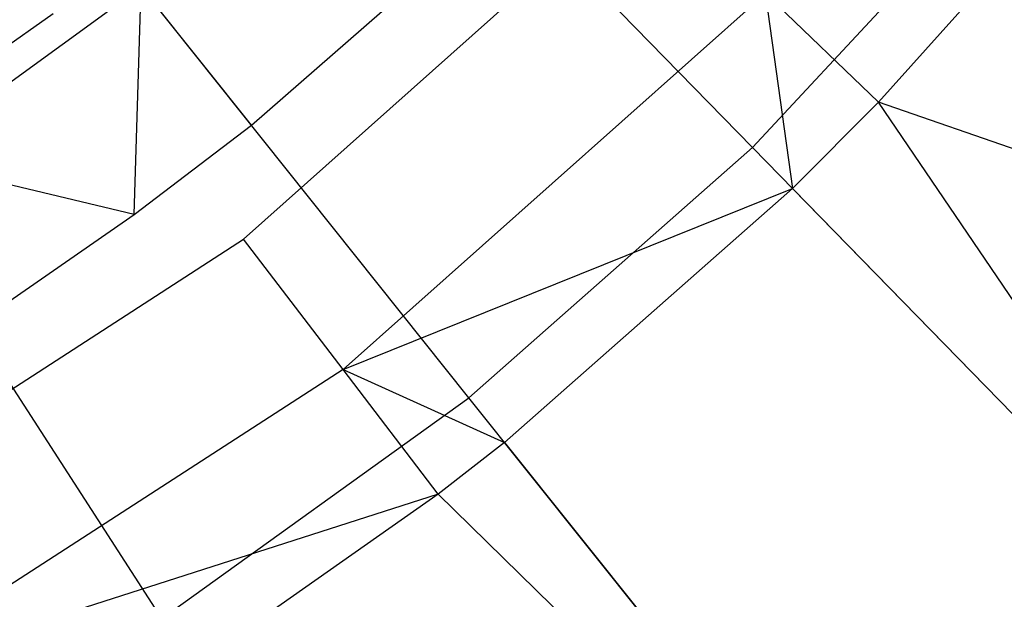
# Model space of a CAD drawing. Extents: x 0.1 to 25.1, y -5.4 to 12.3.
# Tile 33 of 107: x 13.869 to 14.508, y -1.478 to -1.102. Entities that reach past the tile are written whole.
import ezdxf

# ---------------------------------------------------------------- set-up
doc = ezdxf.new("R2010")
doc.units = 0
doc.header["$LTSCALE"] = 2.54
doc.layers.get('0').update_dxf_attribs({"color": 13, "linetype": 'CONTINUOUS'})

# ---------------------------------------------------------------- blocks, each defined once
blk = doc.blocks.new('GRUPUJ_1')
at = {"color": 0}
for p, q in [((14.21943, 4.23529, 18.29638), (13.90464, 4.55803, 18.47771)), ((14.21943, 4.23529, 18.29638), (13.90464, 4.55803, 18.47771)), ((14.03536, 4.07286, 18.29638), (13.75427, 4.42533, 18.47771)), ((14.03536, 4.07286, 18.29638), (13.75427, 4.42533, 18.47771)), ((14.21943, 4.23529, 18.29638), (14.3864, 4.41525, 18.29638)), ((14.21943, 4.23529, 18.29638), (14.3864, 4.41525, 18.29638)), ((13.88904, 4.17589, 7.325), (14.15092, 4.40928, 7.325)), ((13.88904, 4.17589, 7.325), (14.15092, 4.40928, 7.325)), ((14.4148, 4.39143, 7.37045), (14.30101, 4.26484, 7.37045)), ((14.4148, 4.39143, 7.37045), (14.30101, 4.26484, 7.37045)), ((13.89417, 4.24991, 7.225), (14.04526, 4.38192, 7.225)), ((13.89417, 4.24991, 7.225), (14.04526, 4.38192, 7.225)), ((13.66863, 4.22774, 7.10368), (13.82262, 4.33962, 7.10368)), ((13.66863, 4.22774, 7.10368), (13.82262, 4.33962, 7.10368)), ((13.81805, 4.19183, 7.225), (13.82262, 4.33962, 7.10368)), ((13.81805, 4.19183, 7.225), (13.82262, 4.33962, 7.10368)), ((13.89417, 4.24991, 7.225), (13.82262, 4.33962, 7.10368)), ((13.89417, 4.24991, 7.225), (13.82262, 4.33962, 7.10368)), ((14.22773, 4.33536, 7.3365), (13.95366, 4.09111, 7.3365)), ((14.22773, 4.33536, 7.3365), (13.95366, 4.09111, 7.3365)), ((14.22773, 4.33536, 7.3365), (14.30101, 4.26484, 7.37045)), ((14.22773, 4.33536, 7.3365), (14.2453, 4.20876, 7.37045)), ((14.22773, 4.33536, 7.3365), (14.30101, 4.26484, 7.37045)), ((14.22773, 4.33536, 7.3365), (14.2453, 4.20876, 7.37045)), ((13.71052, 4.28361, 7.225), (13.76553, 4.3223, 7.225)), ((13.71052, 4.28361, 7.225), (13.76553, 4.3223, 7.225)), ((13.71052, 4.28361, 7.225), (13.76553, 4.3223, 7.225)), ((13.71052, 4.28361, 7.225), (13.76553, 4.3223, 7.225)), ((13.83603, 3.92955, 18.29638), (13.59144, 4.30826, 18.47771)), ((13.83603, 3.92955, 18.29638), (13.59144, 4.30826, 18.47771)), ((14.30101, 4.26484, 7.37045), (14.2453, 4.20876, 7.37045)), ((14.30101, 4.26484, 7.37045), (14.2453, 4.20876, 7.37045)), ((14.75268, 4.10791, 7.59504), (14.30101, 4.26484, 7.37045)), ((14.55328, 3.89301, 7.59504), (14.30101, 4.26484, 7.37045)), ((14.55328, 3.89301, 7.59504), (14.30101, 4.26484, 7.37045)), ((14.75268, 4.10791, 7.59504), (14.30101, 4.26484, 7.37045)), ((13.81805, 4.19183, 7.225), (13.89417, 4.24991, 7.225)), ((13.81805, 4.19183, 7.225), (13.89417, 4.24991, 7.225)), ((14.03536, 4.07286, 18.29638), (14.21943, 4.23529, 18.29638)), ((14.03536, 4.07286, 18.29638), (14.21943, 4.23529, 18.29638)), ((14.52418, 3.92285, 18.07818), (14.21943, 4.23529, 18.29638)), ((14.52418, 3.92285, 18.07818), (14.21943, 4.23529, 18.29638)), ((13.81805, 4.19183, 7.225), (13.66863, 4.22774, 7.10368)), ((13.81805, 4.19183, 7.225), (13.66863, 4.22774, 7.10368)), ((13.95366, 4.09111, 7.3365), (14.2453, 4.20876, 7.37045)), ((13.95366, 4.09111, 7.3365), (14.2453, 4.20876, 7.37045)), ((14.2453, 4.20876, 7.37045), (14.05847, 4.04388, 7.37045)), ((14.2453, 4.20876, 7.37045), (14.05847, 4.04388, 7.37045)), ((14.2453, 4.20876, 7.37045), (14.55328, 3.89301, 7.59504)), ((14.2453, 4.20876, 7.37045), (14.55328, 3.89301, 7.59504)), ((13.73184, 4.13197, 7.225), (13.81805, 4.19183, 7.225)), ((13.73184, 4.13197, 7.225), (13.81805, 4.19183, 7.225)), ((13.59459, 3.98521, 7.325), (13.88904, 4.17589, 7.325)), ((13.59459, 3.98521, 7.325), (13.88904, 4.17589, 7.325)), ((13.95366, 4.09111, 7.3365), (13.88904, 4.17589, 7.325)), ((13.95366, 4.09111, 7.3365), (13.88904, 4.17589, 7.325)), ((13.95366, 4.09111, 7.3365), (13.64552, 3.89156, 7.3365)), ((13.95366, 4.09111, 7.3365), (13.64552, 3.89156, 7.3365)), ((14.01531, 4.01023, 7.37045), (13.95366, 4.09111, 7.3365)), ((13.95366, 4.09111, 7.3365), (14.05847, 4.04388, 7.37045)), ((14.01531, 4.01023, 7.37045), (13.95366, 4.09111, 7.3365)), ((13.95366, 4.09111, 7.3365), (14.05847, 4.04388, 7.37045)), ((13.83603, 3.92955, 18.29638), (14.03536, 4.07286, 18.29638)), ((13.83603, 3.92955, 18.29638), (14.03536, 4.07286, 18.29638)), ((14.30749, 3.73162, 18.07818), (14.03536, 4.07286, 18.29638)), ((14.30749, 3.73162, 18.07818), (14.03536, 4.07286, 18.29638)), ((14.05847, 4.04388, 7.37045), (14.01531, 4.01023, 7.37045)), ((14.05847, 4.04388, 7.37045), (14.01531, 4.01023, 7.37045)), ((14.05847, 4.04388, 7.37045), (14.33347, 3.69903, 7.59504)), ((14.05847, 4.04388, 7.37045), (14.33347, 3.69903, 7.59504)), ((14.01531, 4.01023, 7.37045), (13.64552, 3.89156, 7.3365)), ((14.01531, 4.01023, 7.37045), (13.64552, 3.89156, 7.3365)), ((14.01531, 4.01023, 7.37045), (13.85614, 3.89842, 7.37045)), ((14.01531, 4.01023, 7.37045), (13.85614, 3.89842, 7.37045)), ((14.01531, 4.01023, 7.37045), (14.33347, 3.69903, 7.59504)), ((14.01531, 4.01023, 7.37045), (14.33347, 3.69903, 7.59504))]:
    blk.add_line(p, q, dxfattribs=at)

msp = doc.modelspace()

# ---------------------------------------------------------------- block references
at = {"color": 0}
msp.add_blockref('GRUPUJ_1', (0.125, -5.41988, 0.188), dxfattribs=at)

doc.saveas('drawing.dxf')
